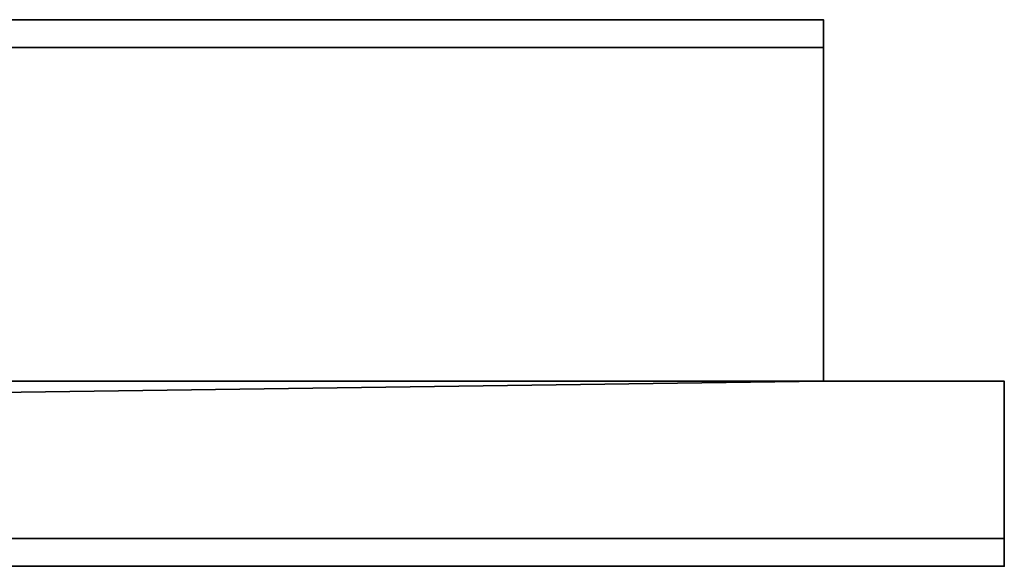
# Model space of a CAD drawing. Header units: millimetres. Extents: x -322 to 8072, y -96 to 57.
# Tile 138 of 256: x 3351 to 3422, y -39 to 0. Entities that reach past the tile are written whole.
import ezdxf

# ---------------------------------------------------------------- set-up
doc = ezdxf.new("R2010")
doc.units = ezdxf.units.MM
doc.layers.add('152', color=7, linetype='Continuous', true_color=0xffffff)

# ---------------------------------------------------------------- blocks, each defined once
blk = doc.blocks.new('UG_SURFACE_013')
at = {"layer": '152', "color": 252, "linetype": 'Continuous', "lineweight": 35}
for points in [[(3409, 0, 2017), (2591, 0, 2017), (2591, -26, 2017), (3409, -26, 2017)], [(3409, -2), (2591, -2), (2591, 0, 2), (3409, 0, 2)], [(3409, 0, 2), (2591, 0, 2), (2708, 0, 445), (3000, 0, 445)], [(3292, 0, 1900), (2708, 0, 1900), (2591, 0, 2017), (3409, 0, 2017)], [(3000, 0, 445), (3292, 0, 445), (3409, 0, 2)], [(3292, 0, 445), (3292, 0, 1900), (3409, 0, 2017), (3409, 0, 2)], [(3409, -2), (3409, 0, 2), (3409, 0, 2017), (3409, -26, 2017)], [(2591, -26), (2591, -2), (3409, -2), (3409, -26)], [(3409, -26, 2017), (3409, -26), (3409, -2)], [(2578, -26, 2030), (2578, -39.3, 2030), (3422, -39.3, 2030), (3422, -26, 2030)], [(2578, -26, 2030), (3422, -26, 2030), (3409, -26, 2017), (2591, -26, 2017)], [(2591, -26), (3409, -26), (2578, -37.3)], [(3409, -26), (3422, -26), (3422, -37.3), (2578, -37.3)], [(3422, -26, 2030), (3422, -26), (3409, -26), (3409, -26, 2017)], [(3422, -26, 2030), (3422, -39.3, 2030), (3422, -39.3, 2), (3422, -37.3)], [(3422, -37.3), (3422, -26), (3422, -26, 2030)], [(2578, -37.3), (3422, -37.3), (3422, -39.3, 2), (2578, -39.3, 2)], [(3000, -39.3, 445), (2708, -39.3, 445), (2578, -39.3, 2), (3422, -39.3, 2)], [(2708, -39.3, 1900), (3292, -39.3, 1900), (3422, -39.3, 2030), (2578, -39.3, 2030)], [(3422, -39.3, 2), (3292, -39.3, 445), (3000, -39.3, 445)], [(3422, -39.3, 2), (3422, -39.3, 2030), (3292, -39.3, 1900), (3292, -39.3, 445)]]:
    blk.add_3dface(points, dxfattribs=at)

msp = doc.modelspace()

# ---------------------------------------------------------------- linework, layer by layer
at = {"layer": '152', "color": 253, "linetype": 'Continuous', "lineweight": -3}
for p, q in [((3409, 0, 2017), (2591, 0, 2017)), ((3409, 0, 2), (2591, 0, 2)), ((3409, 0, 2017), (3409, 0, 2)), ((3409, -26, 2017), (3409, 0, 2017)), ((3409, -2), (3409, 0, 2)), ((2591, -2), (3409, -2)), ((3409, -26), (3409, -2)), ((3422, -26, 2030), (2578, -26, 2030)), ((3409, -26, 2017), (2591, -26, 2017)), ((3409, -26, 2017), (3409, -26)), ((3422, -26), (3409, -26)), ((3409, -26, 2017), (3409, -26)), ((3422, -39.3, 2030), (3422, -26, 2030)), ((3422, -26, 2030), (3422, -26)), ((3422, -37.3), (3422, -26)), ((3422, -37.3), (2578, -37.3)), ((3422, -39.3, 2), (3422, -37.3)), ((2578, -39.3, 2030), (3422, -39.3, 2030)), ((2578, -39.3, 2), (3422, -39.3, 2)), ((3422, -39.3, 2030), (3422, -39.3, 2))]:
    msp.add_line(p, q, dxfattribs=at)

# ---------------------------------------------------------------- block references
msp.add_blockref('UG_SURFACE_013', (0, 0), dxfattribs=at)

doc.saveas('drawing.dxf')
